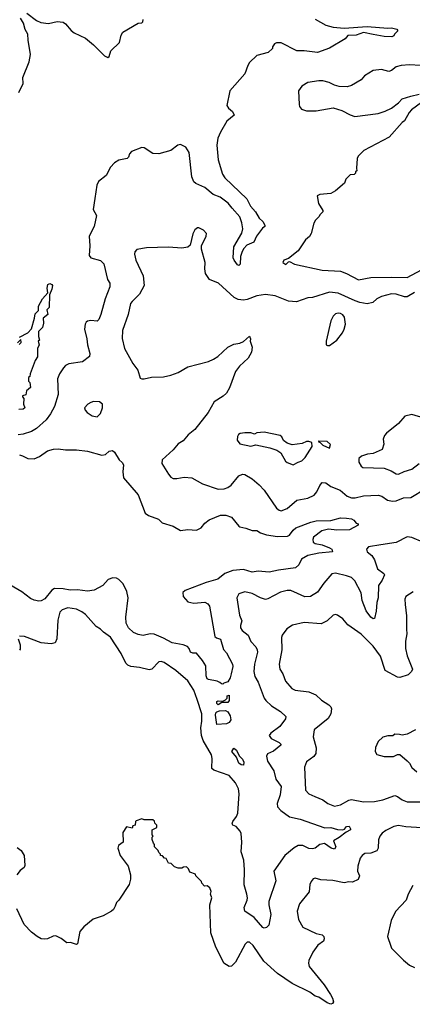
# Model space of a CAD drawing. Extents: x 1863118 to 1989590, y 394482 to 532474.
# Tile 44 of 215: x 1889737 to 1892978, y 461724 to 469863. Entities that reach past the tile are written whole.
import ezdxf

# ---------------------------------------------------------------- set-up
doc = ezdxf.new("R2010")
doc.units = 0

msp = doc.modelspace()

# ---------------------------------------------------------------- linework, layer by layer
at = {"layer": '0CON20XD'}
for points in [[(1889795, 469918), (1889875.7, 469855.7), (1889909.7, 469839.7), (1889975, 469832.9), (1890045, 469847.5), (1890095, 469843.8), (1890115, 469830), (1890162.7, 469772.7), (1890185, 469756), (1890280.3, 469710.3), (1890345.9, 469655.9), (1890437.5, 469565), (1890465, 469550), (1890475, 469560), (1890490, 469605), (1890559.2, 469675), (1890574.2, 469735.8), (1890589.1, 469760.9), (1890715, 469833.3), (1890745, 469837.5), (1890752.5, 469845), (1890755.9, 469865.9)], [(1889729.3, 469260.7), (1889763.8, 469335), (1889761.2, 469385), (1889815.8, 469515), (1889824.4, 469575), (1889805.9, 469694.1), (1889805, 469742.5), (1889781.8, 469781.8), (1889768.5, 469835), (1889743.1, 469875)], [(1892175, 469868.6), (1892265, 469818.1), (1892325, 469802.2), (1892415, 469793.8), (1892605, 469806.2), (1892775, 469793.3), (1892805, 469796.2), (1892850, 469785), (1892858.3, 469771.7), (1892830, 469745), (1892825, 469730), (1892809.3, 469720.7), (1892745, 469723.1), (1892655, 469741.1)], [(1892655, 469741.1), (1892575, 469756.7), (1892515, 469735.6), (1892445, 469732.5), (1892423.8, 469705), (1892295, 469628.9), (1892196.6, 469593.4), (1892085, 469606.7), (1892025, 469606.9), (1891895, 469673.3), (1891857, 469673), (1891840, 469665), (1891825, 469640), (1891823.3, 469625), (1891787.3, 469592.7), (1891695, 469566.2), (1891635, 469510), (1891619.2, 469485), (1891594.3, 469415), (1891471.2, 469275), (1891446.2, 469155), (1891461.3, 469131.3), (1891493.3, 469105), (1891506.4, 469073.6), (1891447.5, 469025), (1891395, 468932.5), (1891371.2, 468885), (1891362.9, 468825), (1891375.6, 468705), (1891411.9, 468585), (1891430.6, 468555), (1891611.5, 468381.5), (1891642.5, 468322.5), (1891684.3, 468275), (1891713.5, 468223.5), (1891743.3, 468195), (1891760, 468165), (1891760, 468155), (1891740.5, 468139.5), (1891692, 468075), (1891670, 468025), (1891611.3, 467998.7), (1891588.1, 467971.9), (1891572.9, 467947.1), (1891558.8, 467905), (1891556.4, 467843.6), (1891545, 467832.5), (1891535, 467837.5), (1891506.2, 467875), (1891498.8, 467895), (1891503.8, 467985), (1891571.8, 468098.2), (1891577.5, 468135), (1891570.4, 468185), (1891554.8, 468234.8), (1891491.2, 468305), (1891456.4, 468346.4), (1891391.1, 468395), (1891335, 468419.2), (1891265, 468475.8), (1891190.3, 468510.3), (1891173.5, 468523.5), (1891158.7, 468565), (1891135.2, 468765.2), (1891108.6, 468808.6), (1891065, 468832.9), (1891042.6, 468827.4), (1890985, 468782.1), (1890885, 468753.8), (1890835, 468757.8), (1890765, 468802.9), (1890745, 468808.1), (1890658.8, 468775), (1890642.5, 468755), (1890634.3, 468725.7), (1890625, 468716), (1890555, 468702.9), (1890519.3, 468680.7), (1890487.1, 468645), (1890449.4, 468575), (1890386.4, 468525), (1890373.3, 468495), (1890356.2, 468385), (1890344.4, 468295), (1890370, 468245), (1890350.6, 468155), (1890309.5, 468075), (1890314.6, 467994.6), (1890311.4, 467915), (1890325, 467894), (1890405, 467871.4), (1890431.4, 467845), (1890462.2, 467715), (1890479.4, 467685), (1890481.9, 467655), (1890440.9, 467555), (1890407.1, 467425), (1890388.8, 467385), (1890375, 467370), (1890325, 467376.7), (1890295, 467370), (1890285, 467362.5), (1890278, 467345), (1890272.9, 467305), (1890291.4, 467225), (1890295.6, 467175), (1890315.6, 467105), (1890312, 467078), (1890255, 467035.4), (1890141.3, 467018.7), (1890115, 467005.6), (1890097.5, 466985), (1890065.3, 466934.7), (1890049.6, 466895), (1890053.5, 466765), (1890024.5, 466665), (1889991.9, 466605), (1889955, 466554.2), (1889876.6, 466483.4), (1889835, 466460), (1889765, 466436.5), (1889725, 466432.5)], [(1893044.5, 469484.5), (1892955, 469488.9), (1892885.7, 469484.3), (1892845, 469473.8), (1892805, 469443.8), (1892785, 469436.2), (1892725, 469452), (1892655, 469444), (1892582.1, 469397.9), (1892555, 469365.8), (1892475, 469320), (1892441.3, 469308.7), (1892375, 469310.6), (1892335, 469322.9), (1892292.5, 469345), (1892238.8, 469358.8), (1892205, 469359.2), (1892115, 469344), (1892065.8, 469314.2), (1892038, 469275), (1892042.7, 469162.7), (1892046.2, 469145), (1892063.3, 469125), (1892105, 469110), (1892185, 469110.8), (1892325, 469136), (1892395, 469113.8), (1892466.1, 469076.1), (1892504.2, 469064.2), (1892695, 469087.8), (1892755, 469106.7), (1892805, 469131.9), (1892864, 469175), (1892895, 469208), (1892965, 469231.9), (1893035, 469246.7)], [(1893095, 469208.8), (1892971.7, 469118.3), (1892953.3, 469096.7), (1892915, 469028), (1892895, 469012.5), (1892787.9, 468892.1), (1892578.3, 468781.7), (1892532.5, 468735), (1892522.5, 468715), (1892517.5, 468635), (1892520, 468615), (1892510, 468605), (1892510, 468595), (1892497, 468583), (1892465, 468580), (1892430, 468545), (1892419.3, 468510.7), (1892345, 468447.5), (1892305, 468427.5), (1892215, 468418.8), (1892193.6, 468406.4), (1892203, 468343), (1892240, 468285), (1892240, 468275), (1892215, 468250), (1892210, 468235), (1892180, 468205), (1892165, 468180), (1892142.5, 468095), (1892129.3, 468070.7), (1892095, 468043.3), (1892035, 467953.8), (1891955, 467890), (1891917.5, 467875), (1891910, 467855), (1891935, 467840), (1891955, 467862.5), (1891965, 467863.8), (1892005, 467843.5), (1892235, 467792.2), (1892385, 467784.4), (1892435, 467765.6), (1892535, 467713.3), (1892635, 467731.8), (1892806.2, 467733.8), (1892935, 467733.3), (1893095, 467817.1)], [(1892995, 467608.6), (1892935, 467572.2), (1892915, 467572.5), (1892844, 467594), (1892805, 467596.2), (1892725, 467576.4), (1892686, 467555), (1892651.2, 467525), (1892605.6, 467515.6), (1892545, 467525.4), (1892505, 467539.3), (1892365, 467603.5), (1892295, 467610.9), (1892155, 467567.5), (1892115, 467562.9), (1892021.3, 467531.3), (1891957, 467537), (1891845, 467579.6), (1891765, 467591.8), (1891695, 467581.8), (1891615, 467550), (1891585, 467545.5), (1891540, 467550), (1891506.6, 467566.6), (1891379.2, 467685), (1891305, 467715.8), (1891271.4, 467765), (1891263.8, 467805), (1891267.5, 467855), (1891238.8, 467965), (1891238.8, 467995), (1891276, 468075), (1891278.8, 468095), (1891255, 468123.3), (1891215, 468143.3), (1891205, 468142.5), (1891181.2, 468125), (1891165.9, 468094.1), (1891145, 468000), (1891125, 467982.5), (1891075, 467974), (1890965, 467983.1), (1890782.7, 467977.3), (1890705, 467963.3), (1890686.7, 467945), (1890684.1, 467924.1), (1890695.8, 467875), (1890755.8, 467745), (1890763.1, 467665), (1890726.3, 467593.7), (1890664, 467535), (1890652.7, 467517.3), (1890632.2, 467425), (1890585.4, 467294.6), (1890581.3, 467228.7), (1890601.9, 467145), (1890671.7, 467021.7), (1890710.8, 466965), (1890730.8, 466900.8), (1890743.8, 466893.8), (1890765, 466894.2), (1890825, 466907.8), (1890925, 466911.5), (1890984.6, 466925.4), (1891043.8, 466946.2), (1891125.4, 466994.6), (1891295, 467038.9), (1891337.5, 467057.5), (1891371.1, 467078.9), (1891455, 467157.1), (1891505, 467180.8), (1891555, 467190), (1891585, 467203.8), (1891635, 467247.5), (1891642.5, 467225), (1891640, 467205), (1891656.7, 467155), (1891651.2, 467115), (1891623.3, 467065), (1891551.3, 466998.7), (1891517.5, 466955), (1891468.7, 466821.3), (1891445, 466776.2), (1891417.6, 466752.4), (1891341.2, 466705), (1891293.6, 466616.4), (1891183.4, 466476.6), (1891127.9, 466432.1), (1891085, 466381.2), (1891045, 466356.7), (1891003.9, 466306.1), (1890914, 466225), (1890910.8, 466195), (1890965.6, 466105.6), (1890985, 466081.2), (1891005, 466070), (1891035, 466069.2), (1891095, 466082), (1891157, 466077), (1891245, 466027.5), (1891375, 465983.1), (1891425, 465985.6), (1891453.8, 465995), (1891483.6, 466016.4), (1891545, 466091.4), (1891575, 466107.1), (1891595, 466104.3), (1891655, 466068.1), (1891715, 466019.2), (1891756, 465975), (1891855.5, 465825.5), (1891877.6, 465807.6), (1891895, 465803.1), (1891945, 465822.2), (1892025, 465892.2), (1892115, 465907.8), (1892166.9, 465933.1), (1892190.2, 465959.8), (1892215, 466013.8), (1892235, 466038), (1892265, 466035.7), (1892306.2, 466005), (1892383.6, 465973.6), (1892441.2, 465925), (1892475, 465911.4), (1892505, 465910), (1892575, 465927.5), (1892695, 465931.4), (1892725.5, 465925.5), (1892772.2, 465892.2), (1892815, 465882), (1892845.3, 465884.7), (1892905, 465910), (1892965, 465913.5), (1893085, 465985.6)], [(1889735, 467240), (1889804.3, 467275.7), (1889832.9, 467307.1), (1889860, 467395), (1889865, 467432.5), (1889891.7, 467458.3), (1889892, 467495), (1889923.8, 467555), (1889970, 467605), (1889962.5, 467645), (1889970, 467675), (1889985, 467682.5), (1890003, 467673), (1890007.5, 467665), (1890003, 467637), (1889982.5, 467587.5), (1889980, 467485), (1889960, 467465), (1889967.5, 467425), (1889930, 467395), (1889932.5, 467355), (1889925, 467320), (1889892.5, 467285), (1889892.5, 467245), (1889900, 467215), (1889890, 467205), (1889897.5, 467175), (1889882.5, 467145), (1889882.5, 467075), (1889863.3, 467045), (1889823, 466937), (1889820, 466915), (1889810, 466905), (1889810, 466875), (1889820, 466865), (1889826.7, 466823.3), (1889792.5, 466795), (1889788.3, 466761.7), (1889760, 466755), (1889760, 466745), (1889771.7, 466731.7), (1889767.5, 466685), (1889780, 466655), (1889765, 466644), (1889728.3, 466641.7)], [(1892279.3, 467169.3), (1892295, 467171.2), (1892354, 467215), (1892402.5, 467275), (1892416.9, 467305), (1892426.7, 467345), (1892417.1, 467405), (1892405, 467422.5), (1892385, 467434.4), (1892365, 467438.1), (1892345, 467432.5), (1892325, 467411.2), (1892304.4, 467375), (1892266.2, 467205), (1892267.5, 467175), (1892279.3, 467169.3)], [(1889731.7, 467178.3), (1889750, 467195), (1889745, 467220), (1889718.3, 467191.7)], [(1890375, 466580.8), (1890405, 466606.7), (1890419.2, 466655), (1890418.8, 466685), (1890395, 466703.8), (1890345.9, 466705.9), (1890325, 466700), (1890300, 466685), (1890272.5, 466655), (1890276.7, 466635), (1890293.3, 466615), (1890335, 466587.5), (1890375, 466580.8)], [(1893075, 466570), (1892975, 466598.8), (1892917.5, 466585), (1892865, 466523.8), (1892765, 466446), (1892748.8, 466425), (1892738.8, 466395), (1892742.5, 466355), (1892729.3, 466310.7), (1892655, 466277.5), (1892607, 466273), (1892560, 466255), (1892537.5, 466235), (1892536.7, 466205), (1892555, 466172.5), (1892570.5, 466160.5), (1892745, 466156.5), (1892803, 466133), (1892845, 466108.6), (1892865, 466106.9), (1892910.9, 466129.1), (1892975, 466148.9), (1893035, 466194.4)], [(1891995, 466182.5), (1892035, 466206.7), (1892065, 466216.7), (1892093.3, 466245), (1892150, 466335), (1892148.3, 466368.3), (1892125, 466377.5), (1892105, 466377.5), (1892069.3, 466360.7), (1891985, 466350), (1891945, 466362.5), (1891915, 466383.3), (1891900, 466415), (1891885.9, 466425.9), (1891755, 466453.3), (1891695, 466446.7), (1891675, 466437.5), (1891645, 466446.7), (1891595, 466446.7), (1891557, 466443), (1891542.5, 466435), (1891533.6, 466416.4), (1891533, 466387), (1891555, 466357.5), (1891645, 466338.8), (1891685, 466347.5), (1891803, 466323), (1891860, 466305), (1891893, 466283), (1891930, 466215), (1891945, 466202.5), (1891995, 466182.5)], [(1892295, 466320), (1892301.7, 466351.7), (1892276.1, 466376.1), (1892205, 466380), (1892200, 466375), (1892218.3, 466368.3), (1892240, 466345), (1892295, 466320)], [(1889733.8, 466265), (1889758.9, 466258.9), (1889805, 466235.6), (1889855, 466232), (1889898.7, 466251.3), (1889965, 466298.8), (1890015, 466313.8), (1890055, 466316), (1890115, 466306.7), (1890205, 466306.7), (1890295, 466296.7), (1890415.7, 466264.3), (1890445, 466270), (1890475, 466296.2), (1890503, 466303), (1890518.3, 466288.3), (1890557.5, 466225), (1890583, 466203), (1890593, 466183), (1890588, 466125), (1890594, 466075), (1890716, 465935), (1890771.2, 465785), (1890800, 465765), (1890883.4, 465733.4), (1890913.3, 465705), (1891005, 465676.5), (1891065, 465641.1), (1891125, 465650), (1891195, 465643.1), (1891235, 465662.9), (1891265, 465700.8), (1891300.7, 465729.3), (1891393.7, 465766.3), (1891438.3, 465768.3), (1891485, 465752), (1891545, 465676.7), (1891555, 465671.2), (1891605, 465661.2), (1891655, 465641.2), (1891695, 465640), (1891725, 465621.4), (1891773.6, 465603.6), (1891865, 465592.2), (1891947.1, 465592.9), (1891965, 465603.1), (1891995.3, 465644.7), (1892017, 465663), (1892139.4, 465710.6), (1892185, 465720.6), (1892305, 465724.5), (1892385, 465745.5), (1892435, 465741.4), (1892475, 465735.8), (1892495, 465726.2), (1892515, 465700), (1892530, 465695), (1892530, 465685), (1892460, 465645), (1892355, 465642.8), (1892285, 465650.7), (1892230.9, 465639.1), (1892161.9, 465585), (1892155.8, 465565.8), (1892158.8, 465545), (1892175, 465534.4), (1892235, 465521.8), (1892295, 465498.6), (1892313.3, 465485), (1892320, 465465), (1892205, 465454), (1892115, 465433.3), (1892064.3, 465405), (1892042.1, 465357.9), (1892015, 465333.1), (1891872.7, 465312.7), (1891795, 465295.6), (1891705, 465303.5), (1891655, 465295.5), (1891585, 465319.3), (1891495, 465310.3), (1891429.2, 465285), (1891371.7, 465238.3), (1891275, 465209.4), (1891103.3, 465145), (1891083.2, 465126.8), (1891087.1, 465095), (1891125, 465050), (1891175, 465039.1), (1891265, 465047.1), (1891288.8, 465035), (1891304.4, 465014.4), (1891348.6, 464765), (1891362.3, 464752.3), (1891395, 464742.5), (1891418, 464658), (1891445, 464630), (1891494, 464535), (1891495.8, 464515), (1891483.3, 464455), (1891475, 464422.5), (1891455, 464390), (1891421.7, 464378.3), (1891415, 464370), (1891401.7, 464371.7), (1891390, 464385), (1891366.4, 464396.4), (1891295, 464408.8), (1891284, 464415), (1891275, 464440), (1891272.5, 464522.5), (1891246.8, 464566.8), (1891196.1, 464626.1), (1891165, 464625.7), (1891147.5, 464635), (1891135.3, 464665.3), (1891121.1, 464681.1), (1891085, 464694.6), (1890995, 464712.5), (1890925, 464751.5), (1890845.7, 464784.3), (1890815, 464786.5), (1890755, 464772.1), (1890715, 464779.6), (1890675, 464796.2), (1890635.3, 464835.3), (1890615.5, 464875), (1890612.7, 464925), (1890632.5, 465085), (1890621.3, 465135), (1890590.1, 465200.1), (1890555, 465236.2), (1890535, 465246.5), (1890505, 465249.4), (1890465.7, 465234.3), (1890422, 465185), (1890351.5, 465148.5), (1890295, 465137.9), (1890215, 465150), (1890152.4, 465147.6), (1890095, 465158.8), (1890025, 465160.6), (1890003.1, 465146.9), (1889945, 465076.9), (1889915, 465059.1), (1889895, 465056.9), (1889855, 465063.4), (1889825, 465078.7), (1889755, 465133.3), (1889655, 465190.6)], [(1893065, 465545.4), (1892975, 465583.8), (1892935, 465588.8), (1892845, 465541.5), (1892717.5, 465522.5), (1892617.5, 465505), (1892600, 465485), (1892606.2, 465465), (1892643.2, 465433.2), (1892667, 465397), (1892690, 465325), (1892743.8, 465285), (1892748, 465275), (1892729.2, 465230.8), (1892698.1, 465185), (1892696.5, 465085), (1892684.4, 465045), (1892680, 464975), (1892665, 464913.3), (1892655, 464910.8), (1892635, 464923.3), (1892597.3, 464977.3), (1892565, 465063.3), (1892556.1, 465125), (1892503.6, 465223.6), (1892475, 465251.1), (1892435, 465265.6), (1892345, 465288.6), (1892315, 465282.5), (1892246.9, 465205), (1892195, 465130), (1892136.7, 465095), (1892091.8, 465091.8), (1892028.9, 465118.9), (1891975, 465143.8), (1891944.1, 465145.9), (1891888.7, 465131.3), (1891785, 465074.4), (1891765, 465070), (1891725, 465083.3), (1891655, 465119.1), (1891595, 465134.4), (1891545, 465115.7), (1891528.1, 465085), (1891551.3, 464941.3), (1891571.4, 464895), (1891560, 464855), (1891560.8, 464835), (1891574.2, 464815), (1891622.9, 464775), (1891643.8, 464723.8), (1891685, 464678.9), (1891698.2, 464655), (1891699.3, 464635), (1891675.4, 464535), (1891670.5, 464475), (1891677.1, 464435), (1891705, 464386.7), (1891755.8, 464255), (1891769.2, 464235), (1891815, 464190), (1891891.2, 464145), (1891934, 464104), (1891932, 464085), (1891885, 464020.8), (1891808.8, 463965), (1891796.2, 463945), (1891812.4, 463922.4), (1891878.3, 463888.3), (1891892, 463875), (1891892, 463865), (1891832.4, 463817.6), (1891783.8, 463795), (1891774, 463775), (1891782.9, 463735), (1891834, 463654), (1891851.8, 463585), (1891894.5, 463524.5), (1891887.9, 463455), (1891862.2, 463385), (1891865.6, 463355), (1891892.9, 463325), (1891965, 463272.2), (1892053.6, 463253.6), (1892255, 463183.8), (1892304.8, 463184.8), (1892359.2, 463169.2), (1892405, 463166.9), (1892417.6, 463172.4), (1892435, 463194.3), (1892456.5, 463196.5), (1892469.2, 463175), (1892468.8, 463165), (1892432.9, 463147.1), (1892375, 463102.9)], [(1892986.1, 465133.9), (1892924.2, 465095), (1892915.8, 465074.2), (1892918.9, 465028.9), (1892931.4, 464935), (1892929.2, 464825), (1892934, 464785), (1892921.4, 464725), (1892921.9, 464665), (1892935, 464603.3), (1892980.4, 464495), (1892972.1, 464475), (1892945, 464447.7), (1892875.7, 464425.7), (1892855, 464429.5), (1892753.1, 464483.1), (1892715, 464602), (1892655.6, 464685), (1892555, 464782.5), (1892445, 464861.2), (1892405, 464910), (1892361.7, 464941.7), (1892345, 464946.2), (1892325, 464941.2), (1892275.5, 464894.5), (1892225, 464869.4), (1892085, 464880), (1891988.3, 464858.3), (1891942.3, 464827.7), (1891903.3, 464775), (1891898.8, 464755), (1891900, 464655), (1891878.1, 464535), (1891883.7, 464493.7), (1891908.1, 464455), (1891932.2, 464395), (1891983.1, 464333.1), (1892012, 464322), (1892125, 464306.7), (1892182.1, 464282.1), (1892228.3, 464238.3), (1892290.2, 464200.2), (1892305, 464184), (1892311.5, 464165), (1892305, 464123.8), (1892282.7, 464087.3), (1892168.3, 463991.7), (1892158.6, 463935), (1892183.4, 463843.4), (1892182.6, 463797.4), (1892165, 463772.9), (1892105, 463728), (1892087.5, 463685), (1892095.8, 463495), (1892122.8, 463462.8), (1892172.5, 463442.5), (1892238.8, 463415), (1892281.2, 463385), (1892335, 463363.1), (1892385, 463372.2), (1892455, 463411.4), (1892475, 463416.9), (1892575, 463396.5), (1892665, 463399.7), (1892735, 463413.2), (1892835, 463448.8), (1892855, 463442.1), (1892895, 463413.3), (1892935, 463397.6), (1893055, 463398.8)], [(1892375, 463102.9), (1892326.7, 463075), (1892345.4, 463025), (1892335, 463007.1), (1892308, 463015), (1892252, 463052), (1892215, 463044.4), (1892175, 463015.4), (1892155, 463009.6), (1892125, 463012.1), (1892075, 463035.6), (1892035, 463035.6), (1892002, 463018), (1891925, 462954.2), (1891835.6, 462825), (1891851.1, 462745), (1891794.6, 462575), (1891794.6, 462545), (1891810.5, 462465), (1891793.2, 462376.8), (1891775, 462359.4), (1891755, 462353.8), (1891745, 462359.2), (1891671.2, 462441.2), (1891596.2, 462495), (1891591.2, 462525), (1891615.6, 462585), (1891617.2, 462602.8), (1891613.2, 462635), (1891590.2, 462710.2), (1891592.4, 462835), (1891585.9, 462915.9), (1891565.4, 462985), (1891570.9, 463065), (1891565.5, 463135), (1891557.3, 463155), (1891525, 463193.6), (1891495, 463203.3), (1891490.4, 463215), (1891497.5, 463235), (1891527.2, 463275), (1891536.4, 463303.6), (1891549.2, 463465), (1891544.1, 463504.1), (1891517.7, 463555), (1891465.2, 463615.2), (1891338.8, 463658.8), (1891322.7, 463672.7), (1891325.3, 463755), (1891319.6, 463785), (1891252.5, 463905), (1891237, 463947), (1891230.9, 464009.1), (1891240.3, 464065), (1891240.7, 464125), (1891203.1, 464243.1), (1891175, 464322), (1891125, 464399.2), (1891025, 464482.9), (1890930.3, 464550.3), (1890905, 464558), (1890885, 464553.8), (1890826.7, 464495), (1890805, 464490), (1890725, 464508), (1890655, 464515.6), (1890628.1, 464528.1), (1890613.9, 464543.9), (1890574, 464625), (1890485, 464758), (1890429.7, 464799.7), (1890405, 464826), (1890368.3, 464848.3), (1890278.8, 464945), (1890248.3, 464968.3), (1890205, 464989.2), (1890135, 465000.8), (1890087.5, 464985), (1890066.7, 464965), (1890051.7, 464898.3), (1890044.2, 464745), (1890028.8, 464711.2), (1889995, 464704.2), (1889915, 464712), (1889775, 464763.8), (1889735, 464766.7)], [(1889724, 464746), (1889739.5, 464695), (1889739.5, 464660.5), (1889735, 464652.5)], [(1891375, 464200), (1891365, 464210), (1891365, 464227.5), (1891375, 464232.5), (1891415, 464230), (1891435, 464240), (1891450, 464255), (1891450, 464275), (1891465, 464280), (1891466.2, 464235), (1891455, 464217.5), (1891405, 464220), (1891375, 464200)], [(1891365, 464037.5), (1891352.5, 464115), (1891355, 464132.5), (1891365, 464142.5), (1891385, 464150), (1891435, 464152.5), (1891455, 464142.5), (1891475, 464107.5), (1891478.8, 464075), (1891465, 464053.3), (1891445, 464043.3), (1891365, 464037.5)], [(1893005, 463992.5), (1892935, 463957.5), (1892895, 463947.5), (1892873, 463953), (1892835, 463956.7), (1892816.4, 463943.6), (1892777, 463943), (1892735, 463932.5), (1892697.5, 463895), (1892673, 463847), (1892672.5, 463815), (1892685, 463790), (1892745, 463772.5), (1892823, 463773), (1892855, 463790), (1892875, 463787.5), (1892936.4, 463736.4), (1892955, 463717.5), (1892975, 463682.5), (1893016.2, 463646.2)], [(1891585, 463700), (1891565, 463702.5), (1891545, 463717.5), (1891526.7, 463766.7), (1891486.7, 463815), (1891505, 463840), (1891527.5, 463825), (1891548.8, 463778.8), (1891575, 463750), (1891585.9, 463724.1), (1891585, 463700)], [(1893057.1, 463182.9), (1892925, 463191.5), (1892865, 463202.1), (1892825, 463194.5), (1892759.7, 463160.3), (1892730.5, 463139.5), (1892711.4, 463115), (1892697.9, 463082.1), (1892695.4, 463014.6), (1892686.2, 462993.8), (1892635.6, 462974.4), (1892585, 462970), (1892564.3, 462955), (1892548.9, 462931.1), (1892527.9, 462865), (1892526.8, 462825), (1892542.8, 462785), (1892532.5, 462755), (1892485, 462734.1), (1892455, 462735.9), (1892415, 462728.6), (1892322.1, 462747.9), (1892222.8, 462752.8), (1892175, 462765.8), (1892159.5, 462760.5), (1892141.7, 462738.3), (1892132.9, 462715), (1892125.5, 462654.5), (1892046.8, 462553.2), (1892028.6, 462495), (1892038.6, 462425), (1892075, 462362), (1892185, 462309.2), (1892235, 462297.5), (1892246.9, 462285), (1892251.5, 462265), (1892245.6, 462245), (1892197.8, 462212.2), (1892157.1, 462155), (1892123.1, 462085), (1892120.5, 462065), (1892127, 462037), (1892250, 461885), (1892302.9, 461805), (1892319.2, 461775), (1892326.2, 461745), (1892320, 461730), (1892306.2, 461723.8), (1892275, 461736), (1892205, 461782), (1892175, 461792), (1892133.2, 461823.2), (1891985.8, 461895), (1891865, 461977.1), (1891751.2, 462081.2), (1891665, 462211.2), (1891635, 462236.2), (1891615, 462236.7), (1891599.5, 462220.5), (1891517.8, 462072.2), (1891485, 462038), (1891465, 462036.5), (1891422.5, 462065), (1891405, 462100.6), (1891355.4, 462195), (1891315.7, 462315), (1891306.7, 462545), (1891322.5, 462605), (1891312.5, 462635), (1891317.5, 462655), (1891307, 462687), (1891285, 462702.5), (1891261.7, 462701.7), (1891240, 462725), (1891238.3, 462738.3), (1891190, 462785), (1891188.3, 462798.3), (1891140, 462815), (1891130, 462845), (1891115, 462860), (1891088.3, 462858.3), (1891075, 462850), (1891045, 462850), (1891015, 462860), (1890987, 462887), (1890965, 462890), (1890945, 462930), (1890931.7, 462931.7), (1890915, 462950), (1890900, 462955), (1890900, 462965), (1890885, 462980), (1890880, 462995), (1890850, 463025), (1890850, 463045), (1890840, 463055), (1890830, 463085), (1890830, 463105), (1890837.5, 463115), (1890830, 463125), (1890830, 463165), (1890870, 463185), (1890870, 463205), (1890851.7, 463221.7), (1890848.3, 463238.3), (1890835, 463250), (1890765, 463250), (1890745, 463257.5), (1890698.3, 463241.7), (1890692.5, 463235), (1890690, 463205), (1890671.7, 463198.3), (1890665, 463180), (1890618.3, 463191.7), (1890587.5, 463145), (1890590, 463065), (1890553.6, 463036.4), (1890546.7, 463015), (1890565, 462953.3), (1890630.8, 462865), (1890650, 462795), (1890651.7, 462758.3), (1890640, 462715), (1890555, 462583.8), (1890535.9, 462564.1), (1890525.6, 462534.4), (1890511.7, 462508.3), (1890495, 462493.8), (1890425.6, 462454.4), (1890343, 462427), (1890266.7, 462365), (1890234, 462325), (1890212.5, 462225), (1890205, 462217.5), (1890156.4, 462233.6), (1890125, 462231.2), (1890077.8, 462267.8), (1890035, 462290), (1890011.7, 462288.3), (1889965.8, 462264.2), (1889945, 462262), (1889915, 462266), (1889880, 462285), (1889835, 462320), (1889773.2, 462383.2), (1889713.6, 462513.6)], [(1889715, 463020.8), (1889748.8, 462995), (1889773.3, 462955), (1889779.3, 462870.7), (1889772.5, 462855), (1889740.7, 462829.3), (1889713.3, 462795)], [(1892982.5, 462705), (1892943.3, 462635), (1892926.7, 462585), (1892839.3, 462490.7), (1892803.6, 462416.4), (1892772.5, 462285), (1892800, 462205), (1892807, 462187), (1892905, 462087.5), (1892955, 462047.5), (1892995, 462027.5)]]:
    msp.add_lwpolyline(points, dxfattribs=at)

doc.saveas('drawing.dxf')
